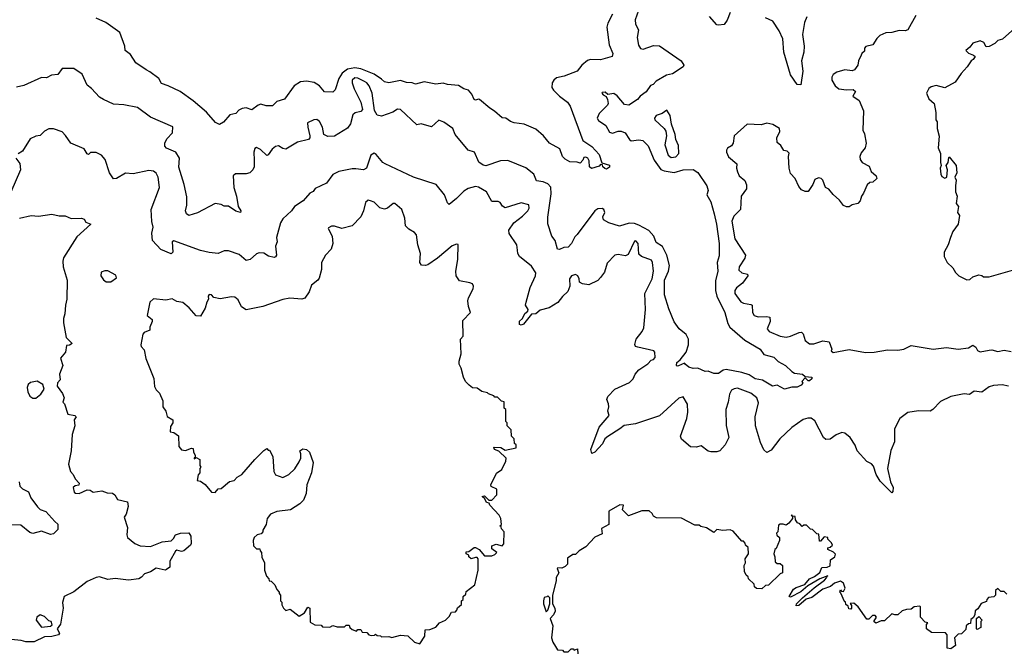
# Model space of a CAD drawing. Extents: x 2604950 to 2749250, y 940531 to 1028284.
# Tile 74 of 220: x 2640176 to 2646869, y 1013206 to 1017505. Entities that reach past the tile are written whole.
import ezdxf

# ---------------------------------------------------------------- set-up
doc = ezdxf.new("R2010")
doc.units = 0

msp = doc.modelspace()

# ---------------------------------------------------------------- linework, layer by layer
at = {"layer": '0CON05XD'}
for points in [[(2644205, 1017543.3), (2644175, 1017482.5), (2644168, 1017455), (2644183.2, 1017333.2), (2644208, 1017275), (2644204, 1017256), (2644125, 1017232.5), (2644056.4, 1017233.6), (2644035, 1017227.5), (2643997.5, 1017195), (2643965, 1017154.2), (2643878, 1017122), (2643825, 1017110.8), (2643806, 1017095), (2643795.8, 1017075), (2643794.2, 1017045), (2643803.8, 1017025), (2643844.4, 1016984.4), (2643898.8, 1016945), (2643917.1, 1016917.1), (2644003.8, 1016685), (2644065, 1016643.8), (2644115, 1016590), (2644132.5, 1016532.5), (2644185, 1016517.5), (2644185, 1016502.5), (2644165, 1016490), (2644153, 1016493), (2644140, 1016505), (2644138.3, 1016518.3), (2644125, 1016520), (2644115, 1016510), (2644063, 1016493), (2644050, 1016505), (2644047.5, 1016545), (2644037.5, 1016565), (2644025, 1016570), (2644011.7, 1016568.3), (2644005, 1016550), (2643985, 1016530), (2643965, 1016537.5), (2643915, 1016540), (2643885, 1016556.7), (2643866.7, 1016575), (2643847.8, 1016627.8), (2643776.7, 1016665), (2643736.7, 1016715), (2643685, 1016762), (2643605, 1016796), (2643536.4, 1016803.6), (2643512.3, 1016812.3), (2643480, 1016835), (2643455, 1016837.5), (2643404.3, 1016884.3), (2643372.7, 1016902.7), (2643302.3, 1016962.3), (2643294.1, 1016965.9), (2643275, 1016958.8), (2643265, 1016963.3), (2643250, 1017000), (2643227.1, 1017027.1), (2643195, 1017034.4), (2643157.9, 1017057.9), (2643084.4, 1017064.4), (2643055, 1017073.8), (2643005, 1017066.2), (2642925, 1017083.3), (2642866.4, 1017066.4), (2642845, 1017076), (2642805, 1017078), (2642765, 1017091.2), (2642685, 1017076.2), (2642655, 1017083.8), (2642635, 1017101.2), (2642585, 1017135.7), (2642495, 1017170.4), (2642455, 1017177.2), (2642405, 1017167.7), (2642367.6, 1017142.4), (2642344.5, 1017105.5), (2642321.2, 1017028.8), (2642305, 1017013.3), (2642247.5, 1017015), (2642214.3, 1017055), (2642178.1, 1017078.1), (2642125, 1017086.5), (2642085, 1017083.1), (2642041.4, 1017055), (2641976.7, 1016965), (2641925, 1016950), (2641895, 1016920), (2641850.5, 1016920.5), (2641815, 1016930), (2641797.5, 1016925), (2641755, 1016892), (2641715, 1016906.7), (2641688.3, 1016901.7), (2641665, 1016890), (2641645, 1016867.5), (2641605, 1016857.5), (2641561.7, 1016808.3), (2641535, 1016793.3), (2641507, 1016807), (2641447, 1016877), (2641354.3, 1016954.3), (2641265.9, 1017015.9), (2641185, 1017056.2), (2641140.8, 1017070.8), (2641122.5, 1017105), (2641061.7, 1017151.7), (2641035, 1017163.3), (2640965, 1017212.5), (2640929.5, 1017269.5), (2640893.3, 1017295), (2640890, 1017325), (2640857.3, 1017417.3), (2640762.5, 1017485), (2640695.7, 1017515.7)], [(2644383.2, 1017566.8), (2644359.1, 1017505), (2644362.2, 1017475), (2644381.4, 1017435), (2644373.8, 1017385), (2644383, 1017333), (2644395, 1017310), (2644415, 1017304), (2644485, 1017329.2), (2644525, 1017328), (2644673.3, 1017225), (2644690, 1017195), (2644686.4, 1017183.6), (2644613.6, 1017136.4), (2644572.7, 1017127.3), (2644502.7, 1017087.3), (2644482.5, 1017065), (2644465, 1017056.7), (2644433.8, 1017015), (2644393.3, 1016985), (2644375, 1016962.5), (2644315.9, 1016924.1), (2644287.7, 1016927.7), (2644237, 1016987), (2644215, 1017003.3), (2644175, 1016997.5), (2644155, 1017012.5), (2644135, 1017010), (2644132.5, 1017005), (2644142.5, 1016995), (2644163, 1016983), (2644171.7, 1016961.7), (2644175.8, 1016935.8), (2644170.8, 1016925), (2644115, 1016868), (2644102.5, 1016835), (2644110.9, 1016820.9), (2644160, 1016785), (2644185, 1016740), (2644205, 1016734.3), (2644245, 1016747.1), (2644265, 1016747.1), (2644292, 1016735), (2644320.9, 1016690.9), (2644332.7, 1016682.7), (2644385, 1016688.8), (2644412.5, 1016685), (2644447.6, 1016647.6), (2644489.4, 1016549.4), (2644535, 1016487.8), (2644557.2, 1016477.2), (2644625, 1016467.3), (2644685, 1016485.5), (2644755, 1016488), (2644785, 1016466.7), (2644847, 1016377), (2644856, 1016345), (2644846.2, 1016315), (2644875, 1016267.5), (2644896.9, 1016185), (2644913.1, 1016115), (2644931.4, 1015985), (2644929.5, 1015900.5), (2644916, 1015855), (2644922.5, 1015795), (2644905, 1015730)], [(2645006, 1017555), (2644985, 1017502.5), (2644965, 1017473.3), (2644925, 1017466.7), (2644915, 1017470), (2644865.6, 1017525.6)], [(2646267, 1017533), (2646213, 1017437), (2646195, 1017430), (2646155, 1017432.5), (2646105, 1017417.5), (2646063.6, 1017416.4), (2646021.7, 1017398.3), (2646001.7, 1017378.3), (2645976.1, 1017333.9), (2645927, 1017323), (2645918.3, 1017311.7), (2645918.3, 1017291.7), (2645900, 1017275), (2645896.7, 1017263.3), (2645876.7, 1017225), (2645872.5, 1017195), (2645850, 1017165), (2645835, 1017157.5), (2645785, 1017163.3), (2645730.5, 1017149.5), (2645705, 1017132.5), (2645696.2, 1017115), (2645696.2, 1017095), (2645718.8, 1017055), (2645745, 1017036), (2645795, 1017028.8), (2645841.7, 1017031.7), (2645857, 1017017), (2645840, 1016985), (2645882.5, 1016955), (2645912.5, 1016885), (2645907.5, 1016755), (2645918.3, 1016728.3), (2645930, 1016665), (2645922.5, 1016635), (2645895, 1016600), (2645887.5, 1016575), (2645890, 1016555), (2645902.5, 1016535), (2645949.3, 1016509.3), (2645963.9, 1016473.9), (2645997.5, 1016445), (2646002.5, 1016425), (2645975, 1016400), (2645955, 1016397.5), (2645937, 1016383), (2645912.5, 1016325), (2645897.5, 1016305), (2645890, 1016275), (2645872.5, 1016255), (2645834, 1016246), (2645815, 1016233.3), (2645797, 1016233), (2645775, 1016242.5), (2645749.3, 1016279.3), (2645706.1, 1016316.1), (2645675, 1016352.5), (2645652.5, 1016365), (2645636.2, 1016415), (2645625, 1016426.7), (2645605, 1016430), (2645580.7, 1016419.3), (2645567.5, 1016385), (2645535, 1016337.5), (2645515, 1016337.5), (2645489.3, 1016349.3), (2645471.7, 1016371.7), (2645447.5, 1016425), (2645415, 1016460), (2645406.4, 1016496.4), (2645402.5, 1016575), (2645407, 1016597), (2645391.7, 1016611.7), (2645370, 1016615), (2645349.3, 1016649.3), (2645325, 1016670), (2645323, 1016703), (2645342.5, 1016745), (2645340, 1016765), (2645295, 1016792.5), (2645255, 1016802.5), (2645215, 1016790), (2645120, 1016795), (2645033.6, 1016716.4), (2645026.7, 1016665), (2645015, 1016647.5), (2644987, 1016633), (2644980.7, 1016619.3), (2644980, 1016605), (2644995, 1016572.5), (2645050, 1016525), (2645047.5, 1016495), (2645055, 1016470), (2645067.5, 1016445), (2645105, 1016412.5), (2645117, 1016383), (2645117.5, 1016355), (2645080, 1016305), (2645076.2, 1016215), (2645029.4, 1016170.6), (2645017.5, 1016135), (2645036, 1016016), (2645110, 1015905), (2645104.2, 1015885), (2645065.8, 1015825), (2645065, 1015802.5), (2645085, 1015783.8), (2645122.5, 1015775), (2645126.2, 1015765), (2645089.2, 1015715), (2645047.6, 1015682.4), (2645037.5, 1015665), (2645037.5, 1015645), (2645078.3, 1015588.3), (2645095, 1015579.4), (2645145, 1015570), (2645154, 1015564), (2645157.5, 1015515), (2645168.8, 1015495), (2645195, 1015485.7), (2645255, 1015488), (2645275, 1015482.5), (2645277.8, 1015455), (2645257.1, 1015405), (2645270, 1015385), (2645344.5, 1015354.5), (2645385, 1015348.5), (2645415, 1015354.4), (2645475, 1015380), (2645490.5, 1015380.5), (2645500.8, 1015370.8), (2645515.7, 1015325), (2645545, 1015303.1), (2645575, 1015301.4), (2645635, 1015322), (2645677.5, 1015315), (2645697.5, 1015265), (2645692.5, 1015255), (2645705, 1015243.3), (2645815, 1015263.3), (2645925, 1015244), (2645983.9, 1015246.1), (2646075, 1015262.5), (2646145, 1015259.2), (2646185, 1015266), (2646235, 1015291.2), (2646385, 1015266.7), (2646475, 1015278), (2646555, 1015266.7), (2646625, 1015274), (2646655, 1015293.3), (2646675, 1015280), (2646686, 1015256), (2646705, 1015248), (2646765, 1015260), (2646785, 1015261.2), (2646825, 1015251.2), (2646868.3, 1015258.3), (2646915, 1015250)], [(2645526.7, 1017525), (2645510, 1017485), (2645496.7, 1017405), (2645508.8, 1017325), (2645506.2, 1017285), (2645490, 1017225), (2645500, 1017155), (2645485, 1017062.5), (2645460, 1017065), (2645415, 1017130), (2645369.4, 1017285), (2645364.4, 1017375), (2645339.3, 1017429.3), (2645295, 1017496), (2645245, 1017518)], [(2646960, 1017465), (2646856.4, 1017373.6), (2646825, 1017362.5), (2646805, 1017342.5), (2646765, 1017322.5), (2646745, 1017320), (2646729.5, 1017349.5), (2646705, 1017361.2), (2646654.3, 1017345.7), (2646635, 1017318.8), (2646607.5, 1017295), (2646625, 1017276.7), (2646660, 1017265), (2646670, 1017255), (2646656.4, 1017233.6), (2646643.6, 1017226.4), (2646616.4, 1017183.6), (2646575, 1017140), (2646535, 1017080), (2646465, 1017042.5), (2646405, 1017056.7), (2646370.5, 1017049.5), (2646355, 1017037.5), (2646340, 1017005), (2646355, 1016967.5), (2646392.5, 1016935), (2646403.3, 1016875), (2646402.5, 1016825), (2646411.7, 1016811.7), (2646413.3, 1016765), (2646426.4, 1016713.6), (2646420, 1016635), (2646436.1, 1016596.1), (2646434, 1016534), (2646440, 1016515), (2646433.3, 1016495), (2646436.2, 1016455), (2646445, 1016440), (2646465, 1016427.5), (2646477.5, 1016435), (2646482.5, 1016485), (2646472.5, 1016515), (2646487.5, 1016535), (2646490.7, 1016569.3), (2646495, 1016572.5), (2646542, 1016515), (2646546.2, 1016465), (2646532.5, 1016435), (2646542.5, 1016415), (2646537.5, 1016375), (2646537.5, 1016335), (2646547.5, 1016305), (2646542.5, 1016255), (2646557.5, 1016235), (2646550, 1016195), (2646563.6, 1016173.6), (2646554, 1016116), (2646520, 1016065), (2646502.5, 1016025), (2646487.5, 1015975), (2646460, 1015925), (2646460, 1015895), (2646480, 1015855), (2646519.3, 1015819.3), (2646537, 1015787), (2646560, 1015765), (2646615, 1015737.5), (2646635, 1015740), (2646655, 1015757.5), (2646695, 1015770), (2646717, 1015767), (2646728.3, 1015758.3), (2646765, 1015757.5), (2646925, 1015802.5)], [(2644905, 1015730), (2644905.8, 1015665), (2644914.2, 1015625), (2644970, 1015515), (2644989.5, 1015439.5), (2645003.3, 1015415), (2645105, 1015326), (2645208.8, 1015265), (2645235, 1015228.8), (2645301.2, 1015211.2), (2645331.7, 1015181.7), (2645382.5, 1015155), (2645423.6, 1015113.6), (2645443, 1015103), (2645497, 1015097), (2645515, 1015080), (2645560, 1015075), (2645560, 1015065), (2645545, 1015050), (2645535, 1015050), (2645515, 1015070), (2645493, 1015047), (2645500, 1015035), (2645488.3, 1015021.7), (2645461.7, 1015008.3), (2645425, 1015006.7), (2645375, 1014994), (2645325, 1015021.2), (2645293.6, 1015013.6), (2645225, 1015056.2), (2645175, 1015064.3), (2645135, 1015092), (2645085, 1015107.5), (2644977.3, 1015127.3), (2644957.5, 1015122.5), (2644925, 1015101.2), (2644895, 1015100), (2644855, 1015116.7), (2644835, 1015113.3), (2644786.1, 1015136.1), (2644755, 1015134), (2644723.6, 1015143.6), (2644700, 1015165), (2644695, 1015170), (2644655, 1015152.5), (2644645, 1015150), (2644640, 1015155), (2644643.3, 1015175), (2644666.2, 1015193.8), (2644705.8, 1015245), (2644721.4, 1015295), (2644722, 1015335), (2644706.2, 1015365), (2644658.8, 1015405), (2644625, 1015452.5), (2644589.1, 1015539.1), (2644559.2, 1015635), (2644560, 1015735), (2644585.6, 1015795), (2644592.5, 1015835), (2644575.4, 1015905.4), (2644544.6, 1015964.6), (2644501.8, 1015991.8), (2644485.8, 1016035), (2644451.7, 1016071.7), (2644385, 1016109.4), (2644355, 1016119.4), (2644318.3, 1016121.7), (2644252.7, 1016102.7), (2644180, 1016125), (2644144.2, 1016144.2), (2644140, 1016165), (2644153.8, 1016195), (2644146.7, 1016215), (2644135, 1016221.2), (2644105, 1016218.8), (2644085, 1016206.7), (2643966.2, 1016045), (2643949.7, 1016030.3), (2643925.8, 1015985), (2643905, 1015960), (2643875, 1015956.7), (2643845, 1015943.3), (2643832.5, 1015945), (2643816.7, 1016005), (2643793.3, 1016035), (2643767, 1016117), (2643766.4, 1016163.6), (2643788.7, 1016321.3), (2643786.4, 1016366.4), (2643765, 1016390), (2643735, 1016402.9), (2643690, 1016410), (2643671.2, 1016455), (2643617.2, 1016497.2), (2643495, 1016548), (2643445, 1016546.7), (2643345, 1016511.2), (2643326.1, 1016516.1), (2643296.4, 1016536.4), (2643267.5, 1016605), (2643225, 1016617.5), (2643135.9, 1016725.9), (2643121.2, 1016765), (2643058.7, 1016808.7), (2643025, 1016823.3), (2642975, 1016777.5), (2642905, 1016796.7), (2642875, 1016791.2), (2642765, 1016893.8), (2642745, 1016898), (2642712.7, 1016877.3), (2642635, 1016850), (2642605, 1016856.7), (2642588.8, 1016888.8), (2642571.5, 1017005), (2642551.8, 1017055), (2642536.5, 1017075), (2642520, 1017085), (2642475, 1017107.5), (2642455, 1017110.6), (2642437.1, 1017095), (2642436.7, 1017075), (2642449.5, 1017035), (2642495.6, 1016945), (2642506, 1016895), (2642495, 1016881.2), (2642457, 1016873), (2642440.6, 1016859.4), (2642425, 1016797.5), (2642405, 1016767.5), (2642315, 1016713.3), (2642271.7, 1016711.7), (2642243.9, 1016723.9), (2642234.1, 1016774.1), (2642215, 1016813.3), (2642195, 1016826.2), (2642175, 1016823.8), (2642132.5, 1016805), (2642133.8, 1016775), (2642148.8, 1016715), (2642148, 1016702), (2642138.8, 1016691.2), (2642065, 1016672.5), (2641985, 1016626.2), (2641965, 1016630), (2641935, 1016646.7), (2641915, 1016643.3), (2641893.3, 1016625), (2641865, 1016586.7), (2641855, 1016582.5), (2641812.3, 1016622.3), (2641785, 1016637.5), (2641775, 1016630), (2641768.8, 1016605), (2641770.7, 1016549.3), (2641770, 1016505), (2641760, 1016485), (2641740, 1016465), (2641715, 1016457.5), (2641643.6, 1016456.4), (2641627.5, 1016445), (2641631.2, 1016365), (2641650, 1016305), (2641661.2, 1016235), (2641680, 1016205), (2641676.2, 1016193.8), (2641644.3, 1016204.3), (2641595, 1016238.8), (2641565, 1016238.6), (2641545, 1016249.2), (2641505, 1016256.7), (2641385, 1016193.3), (2641325, 1016173.3), (2641310, 1016185), (2641303.3, 1016205), (2641311.2, 1016245), (2641311.7, 1016301.7), (2641293.3, 1016385), (2641257, 1016503), (2641263.3, 1016565), (2641237.5, 1016605), (2641175, 1016632.5), (2641163.3, 1016645), (2641163.8, 1016665), (2641176.7, 1016695), (2641213.9, 1016736.1), (2641216.2, 1016776.2), (2641065, 1016843.3), (2640977.7, 1016907.7), (2640885, 1016926.7), (2640815, 1016930), (2640745, 1016963.3), (2640718.3, 1016978.3), (2640665, 1017037.5), (2640635, 1017060), (2640600, 1017135), (2640545, 1017172.5), (2640465, 1017172.5), (2640435, 1017133.3), (2640393, 1017127), (2640359.3, 1017110.7), (2640325, 1017111.2), (2640205, 1017057.5), (2640155, 1017046.7)], [(2644605, 1016567.5), (2644635, 1016573.1), (2644655.8, 1016595), (2644655, 1016650), (2644635, 1016690), (2644631.2, 1016725), (2644607.5, 1016795), (2644597.5, 1016855), (2644575, 1016890), (2644543.6, 1016866.4), (2644502.5, 1016855), (2644490, 1016835), (2644494.1, 1016824.1), (2644556, 1016766), (2644567.7, 1016747.7), (2644572, 1016715), (2644561.4, 1016655), (2644584.3, 1016585), (2644605, 1016567.5)], [(2646097.5, 1014577.5), (2646074, 1014455), (2646096.2, 1014365), (2646113.3, 1014325), (2646111.7, 1014298.3), (2646105, 1014290), (2646025, 1014370), (2645998, 1014415), (2645980.3, 1014470.3), (2645965, 1014486.2), (2645935, 1014502.5), (2645867.5, 1014575), (2645854, 1014614), (2645821.2, 1014665), (2645785, 1014694.2), (2645765, 1014698.6), (2645725.5, 1014684.5), (2645685, 1014654), (2645655, 1014651.2), (2645638.8, 1014665), (2645579.8, 1014779.8), (2645556.9, 1014796.9), (2645532.2, 1014797.8), (2645501.1, 1014788.9), (2645425, 1014734), (2645342.3, 1014657.7), (2645285, 1014580), (2645255, 1014563.8), (2645235, 1014582.5), (2645212.7, 1014632.7), (2645177.5, 1014745), (2645174.4, 1014805), (2645199.1, 1014900.9), (2645186.7, 1014935), (2645145, 1014967.3), (2645055, 1015000), (2645032.6, 1014997.4), (2645013.6, 1014986.4), (2645000.2, 1014959.8), (2644992.2, 1014905), (2644975.7, 1014855), (2644978.3, 1014748.3), (2644996, 1014665), (2644971.2, 1014615), (2644934.1, 1014575.9), (2644915, 1014568.8), (2644875, 1014567.5), (2644855, 1014573.3), (2644808.3, 1014608.3), (2644775, 1014600), (2644735, 1014601.2), (2644673.9, 1014653.9), (2644668.8, 1014675), (2644710, 1014795), (2644718.3, 1014838.3), (2644715, 1014892.5), (2644685, 1014941.2), (2644656.6, 1014933.4), (2644525, 1014813.8), (2644361.4, 1014758.6), (2644285, 1014748.1), (2644256.2, 1014723.8), (2644175, 1014673.5), (2644154, 1014656), (2644137.3, 1014622.7), (2644086, 1014565), (2644065, 1014557.5), (2644059.2, 1014585), (2644115.8, 1014735), (2644182.5, 1014815), (2644173.3, 1014845), (2644180, 1014875), (2644177.5, 1014895), (2644166.7, 1014925), (2644173.3, 1014945), (2644222.5, 1014995), (2644320.3, 1015039.7), (2644345.6, 1015064.4), (2644360.8, 1015095), (2644385.5, 1015124.5), (2644445, 1015166.2), (2644469.3, 1015190.7), (2644485, 1015196.7), (2644495, 1015210), (2644493.8, 1015245), (2644487.5, 1015255), (2644378.8, 1015278.8), (2644362.5, 1015285), (2644357, 1015297), (2644366, 1015335), (2644406.2, 1015385), (2644418.3, 1015411.7), (2644430, 1015535), (2644425.8, 1015645), (2644474.4, 1015745), (2644484, 1015795), (2644477.5, 1015855), (2644470.3, 1015870.3), (2644402.5, 1015895), (2644385, 1015912.5), (2644379.2, 1015985), (2644365, 1016001.2), (2644355, 1016000), (2644311.7, 1015908.3), (2644295, 1015900), (2644245, 1015910), (2644222.5, 1015905), (2644169.3, 1015850.7), (2644151.7, 1015788.3), (2644125, 1015752.5), (2644105, 1015733.3), (2644045, 1015703.3), (2644000.7, 1015710.7), (2643981.7, 1015721.7), (2643980, 1015745), (2643970, 1015765), (2643955, 1015772.5), (2643926.4, 1015763.6), (2643913.8, 1015745), (2643916.7, 1015695), (2643902.7, 1015657.3), (2643865.8, 1015624.2), (2643835, 1015584), (2643775, 1015546.7), (2643715, 1015531.2), (2643685, 1015506.2), (2643655, 1015503.3), (2643600, 1015435), (2643585, 1015428.6), (2643574.2, 1015434.2), (2643574.6, 1015455.4), (2643594, 1015475), (2643610.6, 1015509.4), (2643630, 1015525), (2643631.9, 1015535), (2643614.1, 1015564.1), (2643618, 1015585), (2643646, 1015685), (2643681.4, 1015765), (2643684.3, 1015785), (2643655, 1015830.8), (2643573.8, 1015895), (2643561.2, 1015915), (2643559.3, 1015939.3), (2643554.3, 1015974.3), (2643502.5, 1016052.5), (2643500, 1016075), (2643535.6, 1016124.4), (2643595, 1016169.2), (2643630, 1016205), (2643640, 1016225), (2643635.8, 1016245.8), (2643585, 1016259.4), (2643475, 1016226), (2643457.3, 1016237.3), (2643441.7, 1016261.7), (2643429.5, 1016269.5), (2643385, 1016268.8), (2643349.2, 1016335), (2643295, 1016367.8), (2643275, 1016371.8), (2643225, 1016357.5), (2643195, 1016340), (2643145, 1016289.2), (2643095, 1016250), (2643085, 1016260), (2643063.3, 1016315), (2643007.5, 1016385), (2642852.5, 1016435), (2642660, 1016525), (2642643.8, 1016535), (2642599.3, 1016589.3), (2642585, 1016597.5), (2642563.8, 1016585), (2642532.5, 1016495), (2642513.9, 1016483.9), (2642461.2, 1016491.2), (2642435, 1016492.5), (2642345, 1016473.8), (2642305, 1016453.3), (2642262.5, 1016395), (2642185, 1016356.7), (2642171.7, 1016338.3), (2642147.5, 1016325), (2642103.3, 1016275), (2642044.3, 1016235.7), (2642023.3, 1016205), (2641965, 1016152.5), (2641950, 1016125), (2641921.2, 1016025), (2641925.7, 1015995), (2641914.4, 1015965), (2641921.2, 1015905), (2641916, 1015894), (2641905, 1015888.8), (2641868.3, 1015898.3), (2641835, 1015918.8), (2641805, 1015921.2), (2641785, 1015913.8), (2641743.6, 1015876.4), (2641715, 1015868.8), (2641668.3, 1015908.3), (2641595, 1015933.3), (2641565, 1015933.3), (2641525, 1015916.7), (2641465, 1015922.5), (2641405.9, 1015935.9), (2641225, 1016002.5), (2641213.6, 1015996.4), (2641216.7, 1015925), (2641205, 1015913.3), (2641135, 1015943.3), (2641080, 1016005), (2641073.3, 1016055), (2641083.3, 1016095), (2641074.3, 1016134.3), (2641069.2, 1016215), (2641127.5, 1016365), (2641118.6, 1016435), (2641105, 1016462), (2641085, 1016475.7), (2641055, 1016480), (2640948.3, 1016458.3), (2640895, 1016461.2), (2640835, 1016426.7), (2640813, 1016423), (2640786.7, 1016465), (2640756.7, 1016555), (2640732.5, 1016585), (2640695, 1016602.5), (2640658.3, 1016601.7), (2640645, 1016590), (2640635, 1016592.5), (2640615, 1016627.5), (2640523.3, 1016665), (2640488.3, 1016718.3), (2640465, 1016742.5), (2640405, 1016762.5), (2640375, 1016762.5), (2640345, 1016747.5), (2640315, 1016717.5), (2640285, 1016712.5), (2640247.5, 1016695), (2640195, 1016612.5), (2640165, 1016592.5)], [(2640150, 1016565), (2640177, 1016527), (2640182.5, 1016485), (2640116.1, 1016333.9)], [(2642895, 1013263.3), (2642930, 1013315), (2642931.7, 1013358.3), (2642965, 1013360), (2643005, 1013377.5), (2643030, 1013405), (2643070, 1013425), (2643095, 1013450), (2643111.7, 1013478.3), (2643138.3, 1013481.7), (2643148.3, 1013491.7), (2643151.7, 1013508.3), (2643178.3, 1013531.7), (2643180, 1013555), (2643190, 1013565), (2643190, 1013585), (2643208.3, 1013601.7), (2643211.7, 1013618.3), (2643270, 1013665), (2643292.5, 1013765), (2643291.7, 1013841.7), (2643285, 1013850), (2643275, 1013850), (2643245, 1013840), (2643230, 1013855), (2643230, 1013865), (2643210, 1013875), (2643211.7, 1013888.3), (2643228.3, 1013891.7), (2643265, 1013917.5), (2643275, 1013917.5), (2643300, 1013905), (2643335, 1013862.5), (2643385, 1013862.5), (2643405, 1013870), (2643420, 1013885), (2643385, 1013910), (2643385, 1013930), (2643415, 1013940), (2643455, 1013930), (2643467, 1013943), (2643470, 1014025), (2643450, 1014045), (2643448.3, 1014058.3), (2643440, 1014065), (2643450, 1014075), (2643447.5, 1014115), (2643435, 1014137.5), (2643372.5, 1014205), (2643368.3, 1014218.3), (2643350, 1014225), (2643338.3, 1014248.3), (2643320, 1014265), (2643335, 1014270), (2643365, 1014240), (2643385, 1014240), (2643420, 1014275), (2643420, 1014315), (2643381.7, 1014331.7), (2643377.5, 1014345), (2643416.4, 1014423.6), (2643452.3, 1014447.7), (2643481.2, 1014505), (2643482.5, 1014525), (2643432.3, 1014572.3), (2643403.3, 1014585), (2643400, 1014600), (2643447, 1014597), (2643475, 1014580), (2643550, 1014595), (2643550, 1014615), (2643540, 1014625), (2643537, 1014657), (2643520, 1014675), (2643517, 1014717), (2643490, 1014745), (2643490, 1014765), (2643480, 1014775), (2643480, 1014855), (2643470, 1014865), (2643468.3, 1014908.3), (2643451.7, 1014911.7), (2643425, 1014940), (2643405, 1014940), (2643398.3, 1014948.3), (2643361.7, 1014961.7), (2643355, 1014970), (2643318.3, 1014978.3), (2643285, 1015000), (2643255, 1015002.5), (2643230.7, 1015020.7), (2643207, 1015047), (2643192.5, 1015075), (2643177, 1015137), (2643162.5, 1015165), (2643162.5, 1015185), (2643177.5, 1015235), (2643172.5, 1015335), (2643190, 1015355), (2643188.3, 1015461.7), (2643240, 1015515), (2643227, 1015557), (2643223.3, 1015595), (2643227.5, 1015615), (2643257.5, 1015675), (2643260, 1015695), (2643255, 1015710), (2643237, 1015717), (2643165, 1015730), (2643143.6, 1015763.6), (2643140, 1015795), (2643153.3, 1015875), (2643157, 1015977), (2643145, 1015980), (2643115, 1015967.5), (2643016.1, 1015883.9), (2642950.6, 1015839.4), (2642933.9, 1015833.9), (2642907.7, 1015837.7), (2642896, 1015855), (2642900, 1015915), (2642882.5, 1015975), (2642872.3, 1016042.3), (2642859.5, 1016059.5), (2642821.7, 1016081.7), (2642797.5, 1016105), (2642793, 1016157), (2642773.8, 1016215), (2642725, 1016256.7), (2642713.9, 1016256.1), (2642676.1, 1016223.9), (2642655, 1016216.7), (2642625, 1016226.7), (2642585.8, 1016265.8), (2642560, 1016275), (2642545, 1016277.5), (2642526.4, 1016263.6), (2642513.9, 1016206.1), (2642494.1, 1016165.9), (2642435, 1016103.8), (2642365, 1016086.2), (2642315, 1016102.5), (2642295, 1016102.5), (2642275, 1016090), (2642272.5, 1016085), (2642301.2, 1016035), (2642303.8, 1015985), (2642293.3, 1015945), (2642254.4, 1015905.6), (2642227.5, 1015855), (2642227, 1015807), (2642210.7, 1015749.3), (2642202.5, 1015735), (2642159.3, 1015700.7), (2642143.3, 1015655), (2642115, 1015613.3), (2642095, 1015606.2), (2642013, 1015613), (2641965, 1015603.3), (2641830, 1015555), (2641715, 1015533.3), (2641685, 1015553.3), (2641662.3, 1015602.3), (2641639.2, 1015619.2), (2641615, 1015622.5), (2641538.3, 1015608.3), (2641495, 1015617.5), (2641480, 1015635), (2641465, 1015636.7), (2641457.5, 1015625), (2641460, 1015605), (2641447.5, 1015585), (2641437.5, 1015545), (2641405, 1015490), (2641375, 1015492.5), (2641327.7, 1015547.7), (2641285, 1015583.8), (2641245, 1015590), (2641213, 1015607), (2641170.7, 1015599.3), (2641085, 1015607.5), (2641060, 1015585), (2641043.8, 1015495), (2641077.5, 1015467.5), (2641076.4, 1015453.6), (2641060, 1015415), (2641060, 1015395), (2641021.7, 1015378.3), (2641013, 1015367), (2641000, 1015295), (2641003, 1015283), (2641021.7, 1015261.7), (2641033, 1015203), (2641087, 1015067), (2641093, 1015013), (2641105, 1014990), (2641127, 1014967), (2641150, 1014915), (2641150, 1014875), (2641170, 1014845), (2641178.3, 1014808.3), (2641217.5, 1014785), (2641217.5, 1014765), (2641200.7, 1014739.3), (2641200, 1014705), (2641225, 1014700), (2641256.2, 1014676.2), (2641258.8, 1014605), (2641275, 1014582.5), (2641303, 1014577), (2641345, 1014592.5), (2641355, 1014590), (2641357.5, 1014565), (2641370, 1014545), (2641370, 1014530), (2641361.7, 1014528.3), (2641361.7, 1014521.7), (2641375, 1014530), (2641400, 1014515), (2641400, 1014475), (2641407.5, 1014465), (2641400, 1014455), (2641400, 1014425), (2641388.3, 1014411.7), (2641383, 1014373), (2641405, 1014370), (2641436.4, 1014346.4), (2641480, 1014295), (2641505, 1014292.5), (2641525, 1014317.5), (2641545, 1014320), (2641603, 1014367), (2641635, 1014373.3), (2641653.8, 1014396.2), (2641685.8, 1014414.2), (2641774.1, 1014515.9), (2641835, 1014577.5), (2641855, 1014590), (2641865, 1014580), (2641875, 1014580), (2641897, 1014537), (2641903.3, 1014435), (2641915, 1014412.5), (2641965, 1014393.3), (2642006.4, 1014413.6), (2642046.4, 1014453.6), (2642075, 1014500), (2642087.5, 1014525), (2642087.5, 1014555), (2642080, 1014575), (2642100.7, 1014589.3), (2642125, 1014583.3), (2642145, 1014566.7), (2642170, 1014495), (2642160, 1014425), (2642127.5, 1014345), (2642122.5, 1014285), (2642105, 1014240), (2642080, 1014215), (2642017, 1014173), (2641925, 1014162.5), (2641880, 1014145), (2641857.5, 1014115), (2641852.5, 1014075), (2641830, 1014035), (2641830, 1014025), (2641818.3, 1014011.7), (2641790, 1014005), (2641770, 1013985), (2641762.5, 1013965), (2641765, 1013930), (2641785, 1013910), (2641808.3, 1013908.3), (2641810, 1013895), (2641820, 1013885), (2641823, 1013853), (2641840, 1013815), (2641840, 1013765), (2641853, 1013723), (2641870, 1013705), (2641871.7, 1013691.7), (2641885, 1013690), (2641910, 1013665), (2641923, 1013633), (2641940, 1013615), (2641940, 1013605), (2641950, 1013595), (2641950, 1013555), (2641957.5, 1013547.5), (2641958.3, 1013528.3), (2641970, 1013505), (2641985, 1013490), (2642015, 1013500), (2642075, 1013452.5), (2642112.5, 1013475), (2642135, 1013512.5), (2642147.5, 1013505), (2642150.7, 1013410.7), (2642183, 1013393), (2642225, 1013390), (2642235, 1013380), (2642285, 1013377.5), (2642305, 1013387.5), (2642335, 1013380), (2642385, 1013380), (2642395, 1013390), (2642415, 1013390), (2642420, 1013375), (2642435, 1013360), (2642465, 1013350), (2642475, 1013360), (2642495, 1013360), (2642505, 1013342.5), (2642535, 1013340), (2642550, 1013325), (2642565, 1013320), (2642587, 1013323), (2642595, 1013330), (2642605, 1013320), (2642628.3, 1013318.3), (2642635, 1013310), (2642685, 1013312.5), (2642705, 1013307.5), (2642765, 1013322.5), (2642815, 1013317.5), (2642860, 1013275), (2642895, 1013263.3)], [(2640175, 1016156), (2640255, 1016173.3), (2640305, 1016170), (2640393.6, 1016183.6), (2640445, 1016172.5), (2640485, 1016172.5), (2640527, 1016153), (2640597, 1016157), (2640615, 1016150), (2640625, 1016130), (2640660, 1016115), (2640565, 1016030), (2640475, 1015887.5), (2640468.8, 1015865), (2640472, 1015825), (2640500, 1015735), (2640496, 1015605), (2640486.7, 1015565), (2640483.3, 1015505), (2640473.3, 1015475), (2640473.3, 1015445), (2640492.5, 1015345), (2640532.5, 1015305), (2640515, 1015292.5), (2640495, 1015290), (2640488, 1015245), (2640453.3, 1015205), (2640470, 1015155), (2640447.5, 1015095), (2640451.7, 1015058.3), (2640433.3, 1015036.7), (2640430, 1015015), (2640466.7, 1014965), (2640477.5, 1014935), (2640470, 1014905), (2640480, 1014895), (2640502.5, 1014825), (2640550, 1014815), (2640560, 1014805), (2640547.5, 1014785), (2640550, 1014745), (2640533.3, 1014685), (2640526.7, 1014575), (2640507.5, 1014485), (2640522.5, 1014435), (2640540, 1014415), (2640552.5, 1014385), (2640580, 1014355), (2640578.3, 1014341.7), (2640553, 1014337), (2640540, 1014325), (2640546.7, 1014295), (2640555, 1014286.7), (2640580, 1014285), (2640635, 1014310), (2640655, 1014307.5), (2640675, 1014293.3), (2640735, 1014302.5), (2640770.7, 1014290.7), (2640807.7, 1014287.7), (2640823.3, 1014275), (2640840, 1014245), (2640908.3, 1014228.3), (2640913, 1014197), (2640900, 1014145), (2640887.5, 1014125), (2640910, 1014055), (2640903.6, 1014003.6), (2640910, 1013985), (2640960, 1013945), (2640995, 1013930), (2641065, 1013923.8), (2641144.3, 1013955.7), (2641205.7, 1013964.3), (2641221.4, 1013978.6), (2641234.2, 1014005), (2641270, 1014015), (2641325, 1014016.7), (2641340, 1013995), (2641342.5, 1013945), (2641336.2, 1013935), (2641292.5, 1013895), (2641275, 1013891.4), (2641245, 1013900), (2641235, 1013893.8), (2641196.2, 1013825), (2641196.7, 1013785), (2641175, 1013768), (2641165, 1013763.8), (2641103, 1013777), (2641065, 1013752), (2641025, 1013738.8), (2641005, 1013716.7), (2640985, 1013706.2), (2640915, 1013696.2), (2640825, 1013706.7), (2640775, 1013701.2), (2640718.3, 1013718.3), (2640695, 1013713.3), (2640633.9, 1013686.1), (2640545, 1013617.5), (2640477.5, 1013585), (2640468, 1013545), (2640472.5, 1013505), (2640453, 1013397), (2640430, 1013365), (2640447.5, 1013335), (2640440, 1013325), (2640395, 1013313.3), (2640345, 1013310), (2640275, 1013277.5), (2640217, 1013277), (2640186.1, 1013286.1), (2640095, 1013295.6)], [(2640795, 1015722.5), (2640835, 1015750), (2640829.3, 1015769.3), (2640775, 1015798.8), (2640755, 1015798.8), (2640730.5, 1015789.5), (2640728.8, 1015765), (2640746.1, 1015736.1), (2640765, 1015723.3), (2640795, 1015722.5)], [(2640265, 1014932), (2640285, 1014934), (2640319.7, 1014960.3), (2640343.3, 1014995), (2640333.8, 1015025), (2640295, 1015048.6), (2640250.3, 1015039.7), (2640234.5, 1015025.5), (2640227.5, 1015005), (2640230.6, 1014975), (2640245, 1014946.2), (2640265, 1014932)], [(2646896.4, 1015013.6), (2646855, 1015023.8), (2646795, 1015018.8), (2646765, 1015010), (2646716.4, 1014973.6), (2646665, 1014980), (2646633, 1014957), (2646595, 1014963.3), (2646505, 1014943.3), (2646435, 1014910), (2646383.9, 1014856.1), (2646365, 1014843.8), (2646285, 1014846), (2646212.5, 1014835), (2646158.8, 1014795), (2646123.3, 1014725), (2646123, 1014637), (2646097.5, 1014577.5)], [(2640172.5, 1014365), (2640177.5, 1014335), (2640196.4, 1014316.4), (2640235.9, 1014295.9), (2640251.2, 1014255), (2640296.2, 1014195), (2640315.8, 1014175.8), (2640355, 1014163.3), (2640414, 1014094), (2640436.1, 1014076.1), (2640435, 1014040), (2640405, 1014010), (2640385, 1014007.5), (2640325, 1014028), (2640265, 1014013.8), (2640245, 1014020), (2640185, 1014068.8), (2640095, 1014071.2)], [(2646885, 1013600), (2646868.3, 1013618.3), (2646845, 1013620), (2646825, 1013640), (2646810, 1013625), (2646810, 1013595), (2646798.3, 1013581.7), (2646761.7, 1013578.3), (2646750, 1013565), (2646748.3, 1013551.7), (2646712.5, 1013537.5), (2646688.3, 1013501.7), (2646671.7, 1013488.3), (2646668.3, 1013461.7), (2646658.3, 1013441.7), (2646641.7, 1013428.3), (2646638.3, 1013401.7), (2646625, 1013400), (2646610, 1013385), (2646608.3, 1013361.7), (2646578.3, 1013331.7), (2646555, 1013330), (2646530, 1013305), (2646537, 1013253), (2646505, 1013230), (2646480, 1013235), (2646480, 1013325), (2646468.3, 1013338.3), (2646375, 1013340), (2646340, 1013365), (2646340, 1013395), (2646350, 1013405), (2646331.7, 1013411.7), (2646300, 1013445), (2646300, 1013515), (2646295, 1013520), (2646255, 1013513.8), (2646235, 1013500), (2646205, 1013497.5), (2646175, 1013486.7), (2646145, 1013461.2), (2646125, 1013460), (2646105, 1013467.5), (2646055, 1013420), (2646030.7, 1013419.3), (2645995, 1013403.8), (2645982.5, 1013415), (2646000, 1013445), (2645990, 1013455), (2645973, 1013457), (2645948.3, 1013431.7), (2645935, 1013431.2), (2645876.2, 1013515), (2645845, 1013540), (2645821.7, 1013538.3), (2645830, 1013525), (2645830, 1013505), (2645825, 1013500), (2645811.7, 1013501.7), (2645808.3, 1013518.3), (2645791.7, 1013531.7), (2645788.3, 1013548.3), (2645781.7, 1013551.7), (2645758.3, 1013608.3), (2645750, 1013615), (2645755, 1013630), (2645761.7, 1013621.7), (2645775, 1013620), (2645788, 1013642), (2645775, 1013676.7), (2645755, 1013690), (2645715, 1013676.2), (2645687, 1013653), (2645635, 1013636), (2645560.8, 1013579.2), (2645522.7, 1013567.3), (2645472.5, 1013525), (2645455, 1013522.5), (2645456.7, 1013535), (2645496.7, 1013575), (2645575.5, 1013644.5), (2645646.2, 1013695), (2645662.5, 1013715), (2645660, 1013720), (2645670, 1013725), (2645614.4, 1013705.6), (2645533, 1013657), (2645485, 1013617.5), (2645415, 1013580), (2645407.5, 1013585), (2645436.7, 1013635), (2645452.9, 1013647.1), (2645513.5, 1013666.5), (2645544.2, 1013705.8), (2645578.3, 1013721.7), (2645615, 1013748.8), (2645628.3, 1013781.7), (2645665.5, 1013784.5), (2645685, 1013792.9), (2645687.5, 1013835), (2645717.5, 1013855), (2645721.7, 1013871.7), (2645707, 1013887), (2645670, 1013905), (2645670, 1013915), (2645685, 1013920), (2645700, 1013935), (2645695, 1013950), (2645670, 1013975), (2645670, 1013985), (2645645, 1013990), (2645618.3, 1013961.7), (2645611.7, 1013961.7), (2645608.3, 1014008.3), (2645595, 1014010), (2645565, 1014040), (2645551.7, 1014041.7), (2645525, 1014070), (2645505, 1014070), (2645495, 1014060), (2645478.3, 1014078.3), (2645462.5, 1014085), (2645450, 1014105), (2645448.3, 1014128.3), (2645430, 1014130), (2645425, 1014140), (2645420, 1014135), (2645430, 1014130), (2645430, 1014115), (2645405, 1014082.5), (2645385, 1014070), (2645365, 1014077.5), (2645345, 1014077.5), (2645335, 1014070), (2645330, 1014025), (2645320, 1014015), (2645321.7, 1014001.7), (2645340, 1013985), (2645340, 1013965), (2645318.3, 1013911.7), (2645310, 1013905), (2645302.5, 1013875), (2645310, 1013855), (2645311.7, 1013821.7), (2645325, 1013810), (2645345, 1013810), (2645360, 1013795), (2645360, 1013745), (2645345, 1013740), (2645267, 1013663), (2645245, 1013660), (2645221.7, 1013638.3), (2645185, 1013640), (2645171.7, 1013651.7), (2645168.3, 1013668.3), (2645130, 1013705), (2645128.3, 1013718.3), (2645115, 1013730), (2645102.5, 1013755), (2645100, 1013795), (2645110, 1013815), (2645108.3, 1013841.7), (2645130, 1013875), (2645127, 1013917), (2645110, 1013935), (2645108.3, 1013948.3), (2645095, 1013960), (2645085, 1013960), (2645025, 1014030), (2645005, 1014037.5), (2644955, 1014032.5), (2644915, 1014040), (2644895, 1014020), (2644845, 1014052.5), (2644805, 1014060), (2644795, 1014070), (2644765, 1014070), (2644675, 1014117.5), (2644505, 1014120), (2644485, 1014130), (2644475, 1014150), (2644455, 1014167.5), (2644405, 1014166.7), (2644315, 1014132.5), (2644273, 1014173), (2644280, 1014205), (2644255, 1014207.5), (2644180, 1014165), (2644180, 1014075), (2644131.7, 1014048.3), (2644135, 1014010), (2644085, 1013987.5), (2644025, 1013922.5), (2643980, 1013895), (2643955, 1013870), (2643935, 1013870), (2643900, 1013845), (2643900, 1013805), (2643885, 1013790), (2643861.7, 1013778.3), (2643835, 1013780), (2643830, 1013775), (2643840, 1013745), (2643822.5, 1013715), (2643823, 1013693), (2643797, 1013593), (2643796.7, 1013535), (2643814.2, 1013505), (2643815.6, 1013485), (2643805, 1013460), (2643782.5, 1013435), (2643799.2, 1013385), (2643792, 1013305), (2643800, 1013275), (2643817.5, 1013245), (2643831.7, 1013221.7), (2643865, 1013220), (2643875, 1013210), (2643905, 1013210), (2643925, 1013230), (2643938.3, 1013228.3), (2643945, 1013220), (2643968.3, 1013228.3), (2643970, 1013195)], [(2643755, 1013480), (2643767, 1013493), (2643780, 1013535), (2643780, 1013575), (2643765, 1013590), (2643758.3, 1013581.7), (2643741.7, 1013578.3), (2643737.5, 1013555), (2643737.5, 1013535), (2643755, 1013480)], [(2640325, 1013377.5), (2640385, 1013382.5), (2640397.5, 1013392.5), (2640390, 1013415), (2640375, 1013420), (2640345, 1013450), (2640315, 1013460), (2640292.5, 1013445), (2640287.5, 1013425), (2640325, 1013377.5)], [(2646685, 1013360), (2646680, 1013365), (2646680, 1013435), (2646695, 1013450), (2646717.5, 1013425), (2646710, 1013415), (2646710, 1013375), (2646685, 1013360)]]:
    msp.add_lwpolyline(points, dxfattribs=at)

doc.saveas('drawing.dxf')
